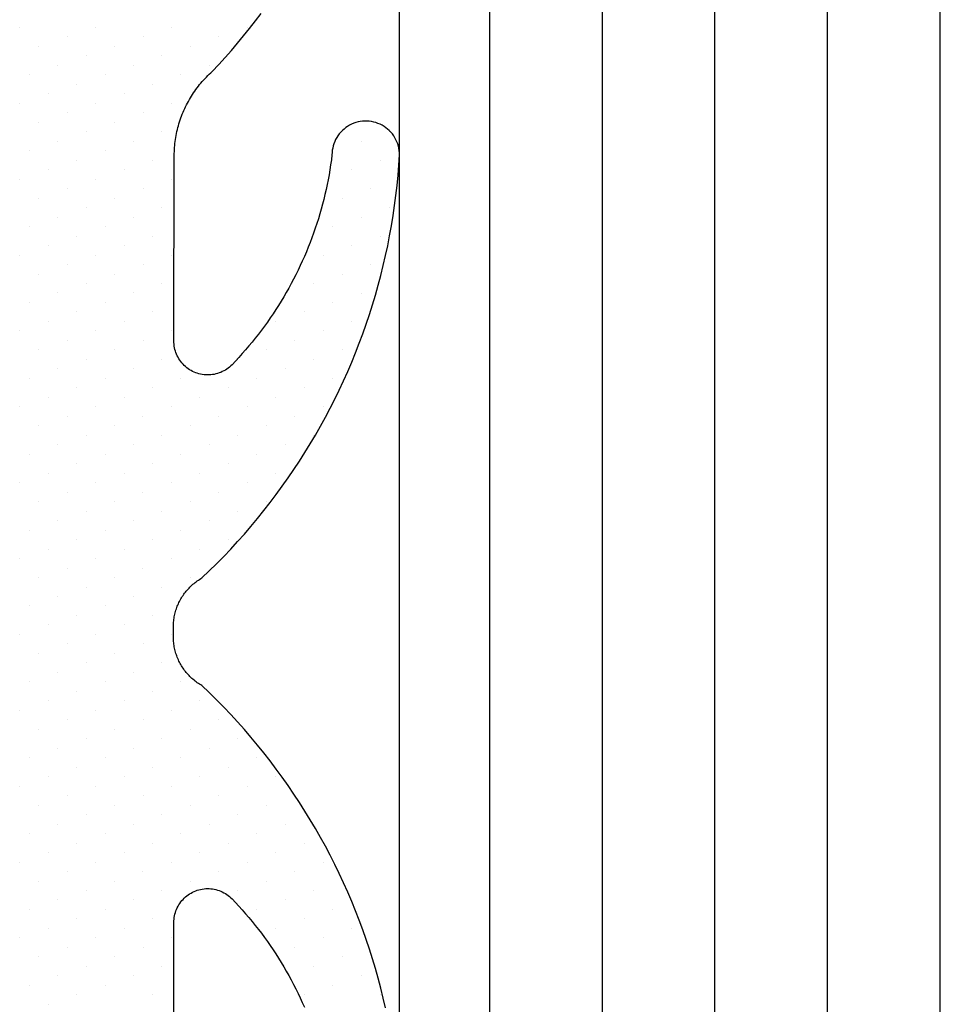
# Model space of a CAD drawing. Header units: millimetres. Extents: x -637441 to -130928, y -380379 to -53767.
# Tile 197 of 256: x -352365 to -352324, y -152263 to -152219. Entities that reach past the tile are written whole.
import ezdxf

# ---------------------------------------------------------------- set-up
doc = ezdxf.new("R2010")
doc.units = ezdxf.units.MM
doc.header["$LTSCALE"] = 10
doc.layers.add('CrossSectionsGlass', color=4, linetype='Continuous')
doc.layers.add('CrossSectionsGums', color=1, linetype='Continuous')

# ---------------------------------------------------------------- blocks, each defined once
blk = doc.blocks.new('Hatch7761', base_point=(1872.6526, 1395.1029))
at = {"layer": 'CrossSectionsGums', "color": 252, "true_color": 0x848484}
for p, q in [((1253.6317, 1407.014), (1253.6317, 1407.014)), ((1254.3053, 1407.014), (1254.3053, 1407.014)), ((1253.8844, 1406.9299), (1253.8844, 1406.9299)), ((1254.558, 1406.9299), (1254.558, 1406.9299)), ((1261.2931, 1406.9299), (1261.2931, 1406.9299)), ((1254.137, 1406.8457), (1254.137, 1406.8457)), ((1254.8104, 1406.8457), (1254.8104, 1406.8457)), ((1253.7159, 1406.7615), (1253.7159, 1406.7615)), ((1254.3895, 1406.7615), (1254.3895, 1406.7615)), ((1255.0631, 1406.7616), (1255.0631, 1406.7616)), ((1261.1246, 1406.7615), (1261.1246, 1406.7615)), ((1253.9686, 1406.6774), (1253.9686, 1406.6774)), ((1254.6421, 1406.6774), (1254.6421, 1406.6774)), ((1255.3157, 1406.6774), (1255.3157, 1406.6774)), ((1260.7039, 1406.6774), (1260.7039, 1406.6774)), ((1254.2212, 1406.5931), (1254.2212, 1406.5931)), ((1254.8947, 1406.5931), (1254.8947, 1406.5931)), ((1255.5682, 1406.5931), (1255.5682, 1406.5931)), ((1260.2828, 1406.5931), (1260.2828, 1406.5931)), ((1260.9563, 1406.5931), (1260.9563, 1406.5931)), ((1253.8002, 1406.5089), (1253.8002, 1406.5089)), ((1254.4736, 1406.5089), (1254.4736, 1406.5089)), ((1255.1473, 1406.509), (1255.1473, 1406.509)), ((1255.8208, 1406.509), (1255.8208, 1406.509)), ((1260.5354, 1406.5089), (1260.5354, 1406.5089)), ((1261.2089, 1406.5089), (1261.2089, 1406.5089)), ((1254.7263, 1406.4248), (1254.7263, 1406.4248)), ((1255.3998, 1406.4247), (1255.3998, 1406.4247)), ((1256.0734, 1406.4248), (1256.0734, 1406.4248)), ((1260.1145, 1406.4248), (1260.1145, 1406.4248)), ((1260.788, 1406.4248), (1260.788, 1406.4248)), ((1254.9789, 1406.3406), (1254.9789, 1406.3406)), ((1255.6523, 1406.3406), (1255.6523, 1406.3406)), ((1256.3259, 1406.3406), (1256.3259, 1406.3406)), ((1260.3671, 1406.3406), (1260.3671, 1406.3406)), ((1261.0405, 1406.3406), (1261.0405, 1406.3406)), ((1255.2314, 1406.2563), (1255.2314, 1406.2563)), ((1255.905, 1406.2565), (1255.905, 1406.2565)), ((1259.946, 1406.2563), (1259.946, 1406.2563)), ((1260.6195, 1406.2563), (1260.6195, 1406.2563)), ((1261.2931, 1406.2563), (1261.2931, 1406.2563)), ((1255.484, 1406.1722), (1255.484, 1406.1722)), ((1256.1576, 1406.1722), (1256.1576, 1406.1722)), ((1259.5251, 1406.1722), (1259.5251, 1406.1722)), ((1260.1987, 1406.1722), (1260.1987, 1406.1722)), ((1260.8722, 1406.1722), (1260.8722, 1406.1722)), ((1255.7366, 1406.088), (1255.7366, 1406.088)), ((1256.41, 1406.088), (1256.41, 1406.088)), ((1259.7777, 1406.088), (1259.7777, 1406.088)), ((1260.4512, 1406.088), (1260.4512, 1406.088)), ((1255.3157, 1406.0039), (1255.3157, 1406.0039)), ((1255.9891, 1406.0038), (1255.9891, 1406.0038)), ((1256.6626, 1406.0038), (1256.6626, 1406.0038)), ((1259.3567, 1406.0038), (1259.3567, 1406.0038)), ((1260.0303, 1406.0038), (1260.0303, 1406.0038)), ((1260.7037, 1406.0038), (1260.7037, 1406.0038)), ((1255.5682, 1405.9197), (1255.5682, 1405.9197)), ((1256.2417, 1405.9197), (1256.2417, 1405.9197)), ((1256.9152, 1405.9196), (1256.9152, 1405.9196)), ((1259.6094, 1405.9197), (1259.6094, 1405.9197)), ((1260.2828, 1405.9197), (1260.2828, 1405.9197)), ((1255.8208, 1405.8354), (1255.8208, 1405.8354)), ((1256.4943, 1405.8354), (1256.4943, 1405.8354)), ((1259.1884, 1405.8354), (1259.1884, 1405.8354)), ((1259.8619, 1405.8354), (1259.8619, 1405.8354)), ((1260.5354, 1405.8354), (1260.5354, 1405.8354)), ((1252.7057, 1405.7512), (1252.7057, 1405.7512)), ((1256.0734, 1405.7513), (1256.0734, 1405.7513)), ((1256.7468, 1405.7512), (1256.7468, 1405.7512)), ((1259.4409, 1405.7512), (1259.4409, 1405.7512)), ((1260.1144, 1405.7512), (1260.1144, 1405.7512)), ((1255.6523, 1405.667), (1255.6523, 1405.667)), ((1256.3259, 1405.6671), (1256.3259, 1405.6671)), ((1256.9994, 1405.667), (1256.9994, 1405.667)), ((1259.0199, 1405.667), (1259.0199, 1405.667)), ((1259.6936, 1405.6671), (1259.6936, 1405.6671)), ((1260.3671, 1405.6671), (1260.3671, 1405.6671)), ((1255.9049, 1405.5829), (1255.9049, 1405.5829)), ((1256.5784, 1405.5828), (1256.5784, 1405.5828)), ((1257.252, 1405.5829), (1257.252, 1405.5829)), ((1259.2726, 1405.5829), (1259.2726, 1405.5829)), ((1259.946, 1405.5829), (1259.946, 1405.5829)), ((1252.7899, 1405.4987), (1252.7899, 1405.4987)), ((1256.1575, 1405.4987), (1256.1575, 1405.4987)), ((1256.8311, 1405.4987), (1256.8311, 1405.4987)), ((1258.8516, 1405.4987), (1258.8516, 1405.4987)), ((1259.5251, 1405.4987), (1259.5251, 1405.4987)), ((1260.1986, 1405.4987), (1260.1986, 1405.4987)), ((1253.0426, 1405.4146), (1253.0426, 1405.4146)), ((1256.41, 1405.4144), (1256.41, 1405.4144)), ((1257.0836, 1405.4146), (1257.0836, 1405.4146)), ((1259.1041, 1405.4144), (1259.1041, 1405.4144)), ((1259.7777, 1405.4146), (1259.7777, 1405.4146)), ((1255.9891, 1405.3303), (1255.9891, 1405.3303)), ((1256.6626, 1405.3302), (1256.6626, 1405.3302)), ((1257.3361, 1405.3302), (1257.3361, 1405.3302)), ((1258.6832, 1405.3303), (1258.6832, 1405.3303)), ((1259.3568, 1405.3303), (1259.3568, 1405.3303)), ((1260.0303, 1405.3303), (1260.0303, 1405.3303)), ((1252.8741, 1405.2461), (1252.8741, 1405.2461)), ((1256.2417, 1405.2461), (1256.2417, 1405.2461)), ((1256.9152, 1405.2461), (1256.9152, 1405.2461)), ((1257.5887, 1405.2461), (1257.5887, 1405.2461)), ((1258.9358, 1405.2461), (1258.9358, 1405.2461)), ((1259.6093, 1405.2461), (1259.6093, 1405.2461)), ((1260.2828, 1405.2461), (1260.2828, 1405.2461)), ((1253.1267, 1405.162), (1253.1267, 1405.162)), ((1255.8207, 1405.1619), (1255.8207, 1405.1619)), ((1256.4943, 1405.1619), (1256.4943, 1405.1619)), ((1257.1677, 1405.1619), (1257.1677, 1405.1619)), ((1258.5148, 1405.1619), (1258.5148, 1405.1619)), ((1259.1884, 1405.1619), (1259.1884, 1405.1619)), ((1259.8619, 1405.162), (1259.8619, 1405.162)), ((1252.7058, 1405.0778), (1252.7058, 1405.0778)), ((1253.3793, 1405.0778), (1253.3793, 1405.0778)), ((1254.0527, 1405.0776), (1254.0527, 1405.0776)), ((1254.7263, 1405.0778), (1254.7263, 1405.0778)), ((1255.3998, 1405.0778), (1255.3998, 1405.0778)), ((1256.0732, 1405.0776), (1256.0732, 1405.0776)), ((1256.7468, 1405.0778), (1256.7468, 1405.0778)), ((1257.4203, 1405.0776), (1257.4203, 1405.0776)), ((1258.0939, 1405.0778), (1258.0939, 1405.0778)), ((1258.7675, 1405.0778), (1258.7675, 1405.0778)), ((1259.4409, 1405.0778), (1259.4409, 1405.0778)), ((1260.1145, 1405.0778), (1260.1145, 1405.0778)), ((1260.788, 1405.0778), (1260.788, 1405.0778)), ((1252.9583, 1404.9935), (1252.9583, 1404.9935)), ((1253.6318, 1404.9935), (1253.6318, 1404.9935)), ((1254.3053, 1404.9935), (1254.3053, 1404.9935)), ((1254.9789, 1404.9935), (1254.9789, 1404.9935)), ((1255.6523, 1404.9935), (1255.6523, 1404.9935)), ((1256.3259, 1404.9935), (1256.3259, 1404.9935)), ((1256.9994, 1404.9935), (1256.9994, 1404.9935)), ((1257.673, 1404.9935), (1257.673, 1404.9935)), ((1258.3464, 1404.9935), (1258.3464, 1404.9935)), ((1259.02, 1404.9935), (1259.02, 1404.9935)), ((1259.6935, 1404.9935), (1259.6935, 1404.9935)), ((1260.3671, 1404.9935), (1260.3671, 1404.9935)), ((1261.0405, 1404.9935), (1261.0405, 1404.9935)), ((1253.2109, 1404.9094), (1253.2109, 1404.9094)), ((1253.8844, 1404.9093), (1253.8844, 1404.9093)), ((1254.558, 1404.9094), (1254.558, 1404.9094)), ((1255.2314, 1404.9094), (1255.2314, 1404.9094)), ((1255.9049, 1404.9093), (1255.9049, 1404.9093)), ((1256.5785, 1404.9094), (1256.5785, 1404.9094)), ((1257.252, 1404.9093), (1257.252, 1404.9093)), ((1257.9254, 1404.9093), (1257.9254, 1404.9093)), ((1258.599, 1404.9093), (1258.599, 1404.9093)), ((1259.2725, 1404.9093), (1259.2725, 1404.9093)), ((1259.9462, 1404.9094), (1259.9462, 1404.9094)), ((1260.6196, 1404.9094), (1260.6196, 1404.9094)), ((1261.2931, 1404.9093), (1261.2931, 1404.9093)), ((1252.7899, 1404.8252), (1252.7899, 1404.8252)), ((1253.0425, 1404.741), (1253.0425, 1404.741)), ((1253.4635, 1404.8252), (1253.4635, 1404.8252)), ((1253.7161, 1404.741), (1253.7161, 1404.741)), ((1254.137, 1404.8252), (1254.137, 1404.8252)), ((1254.3895, 1404.741), (1254.3895, 1404.741)), ((1254.8105, 1404.8252), (1254.8105, 1404.8252)), ((1255.063, 1404.741), (1255.063, 1404.741)), ((1255.484, 1404.8252), (1255.484, 1404.8252)), ((1255.7366, 1404.741), (1255.7366, 1404.741)), ((1256.1575, 1404.8251), (1256.1575, 1404.8251)), ((1256.41, 1404.741), (1256.41, 1404.741)), ((1256.8309, 1404.8251), (1256.8309, 1404.8251)), ((1257.0836, 1404.741), (1257.0836, 1404.741)), ((1257.5045, 1404.8251), (1257.5045, 1404.8251)), ((1257.7571, 1404.741), (1257.7571, 1404.741)), ((1258.1781, 1404.8252), (1258.1781, 1404.8252)), ((1258.4307, 1404.741), (1258.4307, 1404.741)), ((1258.8517, 1404.8252), (1258.8517, 1404.8252)), ((1259.1041, 1404.741), (1259.1041, 1404.741)), ((1259.5251, 1404.8252), (1259.5251, 1404.8252)), ((1259.7777, 1404.741), (1259.7777, 1404.741)), ((1260.1986, 1404.8251), (1260.1986, 1404.8251)), ((1260.4512, 1404.741), (1260.4512, 1404.741)), ((1260.8722, 1404.8252), (1260.8722, 1404.8252)), ((1261.1248, 1404.741), (1261.1248, 1404.741)), ((1253.2952, 1404.6569), (1253.2952, 1404.6569)), ((1253.9686, 1404.6569), (1253.9686, 1404.6569)), ((1254.6421, 1404.6567), (1254.6421, 1404.6567)), ((1255.3156, 1404.6567), (1255.3156, 1404.6567)), ((1255.9891, 1404.6567), (1255.9891, 1404.6567)), ((1256.6626, 1404.6567), (1256.6626, 1404.6567)), ((1257.3362, 1404.6567), (1257.3362, 1404.6567)), ((1258.0096, 1404.6567), (1258.0096, 1404.6567)), ((1258.6832, 1404.6567), (1258.6832, 1404.6567)), ((1259.3567, 1404.6567), (1259.3567, 1404.6567)), ((1260.0303, 1404.6567), (1260.0303, 1404.6567)), ((1260.7039, 1404.6569), (1260.7039, 1404.6569)), ((1252.8741, 1404.5726), (1252.8741, 1404.5726)), ((1253.5476, 1404.5725), (1253.5476, 1404.5725)), ((1254.2212, 1404.5726), (1254.2212, 1404.5726)), ((1254.8947, 1404.5726), (1254.8947, 1404.5726)), ((1255.5681, 1404.5725), (1255.5681, 1404.5725)), ((1256.2417, 1404.5726), (1256.2417, 1404.5726)), ((1256.9152, 1404.5725), (1256.9152, 1404.5725)), ((1257.5886, 1404.5725), (1257.5886, 1404.5725)), ((1258.2623, 1404.5726), (1258.2623, 1404.5726)), ((1258.9358, 1404.5726), (1258.9358, 1404.5726)), ((1259.6094, 1404.5726), (1259.6094, 1404.5726)), ((1260.2828, 1404.5726), (1260.2828, 1404.5726)), ((1260.9563, 1404.5725), (1260.9563, 1404.5725)), ((1253.1267, 1404.4884), (1253.1267, 1404.4884)), ((1253.8002, 1404.4884), (1253.8002, 1404.4884)), ((1254.4738, 1404.4884), (1254.4738, 1404.4884)), ((1255.1472, 1404.4884), (1255.1472, 1404.4884)), ((1255.8208, 1404.4884), (1255.8208, 1404.4884)), ((1256.4943, 1404.4884), (1256.4943, 1404.4884)), ((1257.1678, 1404.4884), (1257.1678, 1404.4884)), ((1257.8413, 1404.4884), (1257.8413, 1404.4884)), ((1258.5149, 1404.4884), (1258.5149, 1404.4884)), ((1259.1884, 1404.4884), (1259.1884, 1404.4884)), ((1259.8619, 1404.4884), (1259.8619, 1404.4884)), ((1260.5354, 1404.4884), (1260.5354, 1404.4884)), ((1261.2089, 1404.4884), (1261.2089, 1404.4884)), ((1252.7057, 1404.4042), (1252.7057, 1404.4042)), ((1253.3793, 1404.4042), (1253.3793, 1404.4042)), ((1254.0529, 1404.4043), (1254.0529, 1404.4043)), ((1254.7263, 1404.4043), (1254.7263, 1404.4043)), ((1255.3998, 1404.4042), (1255.3998, 1404.4042)), ((1256.0732, 1404.4042), (1256.0732, 1404.4042)), ((1256.7468, 1404.4042), (1256.7468, 1404.4042)), ((1257.4203, 1404.4042), (1257.4203, 1404.4042)), ((1258.0939, 1404.4042), (1258.0939, 1404.4042)), ((1258.7673, 1404.4042), (1258.7673, 1404.4042)), ((1259.4409, 1404.4042), (1259.4409, 1404.4042)), ((1260.1145, 1404.4043), (1260.1145, 1404.4043)), ((1260.788, 1404.4042), (1260.788, 1404.4042)), ((1252.9584, 1404.3201), (1252.9584, 1404.3201)), ((1253.6318, 1404.3201), (1253.6318, 1404.3201)), ((1254.3053, 1404.3199), (1254.3053, 1404.3199)), ((1254.9789, 1404.3201), (1254.9789, 1404.3201)), ((1255.6523, 1404.3199), (1255.6523, 1404.3199)), ((1256.3258, 1404.3199), (1256.3258, 1404.3199)), ((1256.9994, 1404.3199), (1256.9994, 1404.3199)), ((1257.6729, 1404.3199), (1257.6729, 1404.3199)), ((1258.3466, 1404.3201), (1258.3466, 1404.3201)), ((1259.02, 1404.3201), (1259.02, 1404.3201)), ((1259.6935, 1404.3199), (1259.6935, 1404.3199)), ((1260.3671, 1404.3201), (1260.3671, 1404.3201)), ((1261.0405, 1404.3201), (1261.0405, 1404.3201)), ((1253.2109, 1404.2358), (1253.2109, 1404.2358)), ((1253.8844, 1404.2358), (1253.8844, 1404.2358)), ((1254.5579, 1404.2358), (1254.5579, 1404.2358)), ((1255.2313, 1404.2357), (1255.2313, 1404.2357)), ((1255.9049, 1404.2358), (1255.9049, 1404.2358)), ((1256.5785, 1404.2358), (1256.5785, 1404.2358)), ((1257.252, 1404.2358), (1257.252, 1404.2358)), ((1257.9255, 1404.2358), (1257.9255, 1404.2358)), ((1258.599, 1404.2358), (1258.599, 1404.2358)), ((1259.2726, 1404.2358), (1259.2726, 1404.2358)), ((1259.946, 1404.2358), (1259.946, 1404.2358)), ((1260.6196, 1404.2358), (1260.6196, 1404.2358)), ((1261.2931, 1404.2358), (1261.2931, 1404.2358)), ((1252.7899, 1404.1516), (1252.7899, 1404.1516)), ((1253.4635, 1404.1517), (1253.4635, 1404.1517)), ((1254.137, 1404.1516), (1254.137, 1404.1516)), ((1254.8104, 1404.1516), (1254.8104, 1404.1516)), ((1255.484, 1404.1516), (1255.484, 1404.1516)), ((1256.1575, 1404.1516), (1256.1575, 1404.1516)), ((1256.8311, 1404.1516), (1256.8311, 1404.1516)), ((1257.5045, 1404.1516), (1257.5045, 1404.1516)), ((1258.1781, 1404.1516), (1258.1781, 1404.1516)), ((1258.8516, 1404.1516), (1258.8516, 1404.1516)), ((1259.5251, 1404.1516), (1259.5251, 1404.1516)), ((1260.1987, 1404.1517), (1260.1987, 1404.1517)), ((1260.8722, 1404.1517), (1260.8722, 1404.1517)), ((1253.0425, 1404.0674), (1253.0425, 1404.0674)), ((1253.7161, 1404.0675), (1253.7161, 1404.0675)), ((1254.3895, 1404.0675), (1254.3895, 1404.0675)), ((1255.063, 1404.0674), (1255.063, 1404.0674)), ((1255.7366, 1404.0675), (1255.7366, 1404.0675)), ((1256.41, 1404.0674), (1256.41, 1404.0674)), ((1257.0835, 1404.0674), (1257.0835, 1404.0674)), ((1257.7571, 1404.0674), (1257.7571, 1404.0674)), ((1258.4307, 1404.0675), (1258.4307, 1404.0675)), ((1259.1042, 1404.0675), (1259.1042, 1404.0675)), ((1259.7777, 1404.0675), (1259.7777, 1404.0675)), ((1260.4512, 1404.0674), (1260.4512, 1404.0674)), ((1261.1248, 1404.0675), (1261.1248, 1404.0675)), ((1253.295, 1403.9833), (1253.295, 1403.9833)), ((1253.9686, 1403.9833), (1253.9686, 1403.9833)), ((1254.6421, 1403.9833), (1254.6421, 1403.9833)), ((1255.3156, 1403.9832), (1255.3156, 1403.9832)), ((1255.9891, 1403.9833), (1255.9891, 1403.9833)), ((1256.6627, 1403.9833), (1256.6627, 1403.9833)), ((1257.3362, 1403.9833), (1257.3362, 1403.9833)), ((1258.0098, 1403.9833), (1258.0098, 1403.9833)), ((1258.6832, 1403.9833), (1258.6832, 1403.9833)), ((1259.3568, 1403.9833), (1259.3568, 1403.9833)), ((1260.0303, 1403.9833), (1260.0303, 1403.9833)), ((1260.7037, 1403.9833), (1260.7037, 1403.9833)), ((1261.3772, 1403.9832), (1261.3772, 1403.9832)), ((1252.8741, 1403.899), (1252.8741, 1403.899)), ((1253.5477, 1403.8992), (1253.5477, 1403.8992)), ((1254.2212, 1403.8992), (1254.2212, 1403.8992)), ((1254.8947, 1403.899), (1254.8947, 1403.899)), ((1255.5681, 1403.899), (1255.5681, 1403.899)), ((1256.2417, 1403.899), (1256.2417, 1403.899)), ((1256.9152, 1403.899), (1256.9152, 1403.899)), ((1257.5887, 1403.899), (1257.5887, 1403.899)), ((1258.2622, 1403.899), (1258.2622, 1403.899)), ((1258.9358, 1403.899), (1258.9358, 1403.899)), ((1259.6093, 1403.899), (1259.6093, 1403.899)), ((1260.2828, 1403.899), (1260.2828, 1403.899)), ((1260.9564, 1403.8992), (1260.9564, 1403.8992)), ((1253.1267, 1403.8149), (1253.1267, 1403.8149)), ((1253.8002, 1403.8148), (1253.8002, 1403.8148)), ((1254.4736, 1403.8148), (1254.4736, 1403.8148)), ((1255.1472, 1403.8148), (1255.1472, 1403.8148)), ((1255.8207, 1403.8148), (1255.8207, 1403.8148)), ((1256.4943, 1403.8148), (1256.4943, 1403.8148)), ((1257.1677, 1403.8148), (1257.1677, 1403.8148)), ((1257.8413, 1403.8148), (1257.8413, 1403.8148)), ((1258.5149, 1403.8149), (1258.5149, 1403.8149)), ((1259.1884, 1403.8148), (1259.1884, 1403.8148)), ((1259.8619, 1403.8149), (1259.8619, 1403.8149)), ((1260.5354, 1403.8149), (1260.5354, 1403.8149)), ((1261.2089, 1403.8148), (1261.2089, 1403.8148)), ((1252.7058, 1403.7307), (1252.7058, 1403.7307)), ((1253.3793, 1403.7307), (1253.3793, 1403.7307)), ((1254.0527, 1403.7307), (1254.0527, 1403.7307)), ((1254.7262, 1403.7306), (1254.7262, 1403.7306)), ((1255.3998, 1403.7307), (1255.3998, 1403.7307)), ((1256.0734, 1403.7307), (1256.0734, 1403.7307)), ((1256.7468, 1403.7307), (1256.7468, 1403.7307)), ((1257.4204, 1403.7307), (1257.4204, 1403.7307)), ((1258.0939, 1403.7307), (1258.0939, 1403.7307)), ((1258.7675, 1403.7307), (1258.7675, 1403.7307)), ((1259.4409, 1403.7307), (1259.4409, 1403.7307)), ((1260.1145, 1403.7307), (1260.1145, 1403.7307)), ((1260.788, 1403.7307), (1260.788, 1403.7307))]:
    blk.add_line(p, q, dxfattribs=at)

msp = doc.modelspace()

# ---------------------------------------------------------------- linework, layer by layer
at = {"layer": 'CrossSectionsGlass', "color": 1}
for p, q in [((-352329.083, -152294.267), (-352329.083, -151129.97)), ((-352324.083, -152294.267), (-352324.083, -151129.884)), ((-352348.083, -152291.767), (-352348.083, -151130.297)), ((-352344.083, -152294.267), (-352344.083, -151130.229)), ((-352339.083, -152294.267), (-352339.083, -151130.142)), ((-352334.083, -152294.267), (-352334.083, -151130.056))]:
    msp.add_line(p, q, dxfattribs=at)
at = {"layer": 'CrossSectionsGums', "color": 1}
for points in [[(-352348.705, -152263.052), (-352348.807, -152262.612), (-352348.915, -152262.173), (-352349.031, -152261.737), (-352349.154, -152261.302), (-352349.284, -152260.87), (-352349.421, -152260.439), (-352349.565, -152260.011), (-352349.716, -152259.585), (-352349.873, -152259.162), (-352350.037, -152258.741), (-352350.209, -152258.323), (-352350.386, -152257.908), (-352350.571, -152257.496), (-352350.762, -152257.086), (-352350.96, -152256.68), (-352351.164, -152256.277), (-352351.375, -152255.878), (-352351.592, -152255.481), (-352351.816, -152255.089), (-352352.046, -152254.7), (-352352.281, -152254.315), (-352352.524, -152253.934), (-352352.773, -152253.557), (-352353.027, -152253.183), (-352353.287, -152252.815), (-352353.554, -152252.45), (-352353.826, -152252.09), (-352354.105, -152251.733), (-352354.388, -152251.382), (-352354.678, -152251.035), (-352354.972, -152250.693), (-352355.273, -152250.356), (-352355.579, -152250.024), (-352355.89, -152249.696), (-352356.207, -152249.374), (-352356.528, -152249.057), (-352356.855, -152248.744), (-352356.855, -152248.744), (-352356.907, -152248.714), (-352356.959, -152248.682), (-352357.01, -152248.649), (-352357.06, -152248.615), (-352357.109, -152248.58), (-352357.158, -152248.543), (-352357.205, -152248.505), (-352357.252, -152248.466), (-352357.297, -152248.426), (-352357.341, -152248.385), (-352357.385, -152248.343), (-352357.427, -152248.299), (-352357.469, -152248.255), (-352357.509, -152248.21), (-352357.549, -152248.163), (-352357.587, -152248.116), (-352357.624, -152248.068), (-352357.659, -152248.019), (-352357.694, -152247.969), (-352357.728, -152247.919), (-352357.759, -152247.867), (-352357.79, -152247.815), (-352357.82, -152247.762), (-352357.848, -152247.708), (-352357.875, -152247.654), (-352357.901, -152247.599), (-352357.925, -152247.543), (-352357.948, -152247.487), (-352357.97, -152247.43), (-352357.99, -152247.373), (-352358.008, -152247.316), (-352358.026, -152247.257), (-352358.042, -152247.199), (-352358.057, -152247.14), (-352358.07, -152247.081), (-352358.082, -152247.021), (-352358.091, -152246.961), (-352358.101, -152246.901), (-352358.108, -152246.841), (-352358.113, -152246.78), (-352358.118, -152246.72), (-352358.121, -152246.659), (-352358.122, -152246.599), (-352358.122, -152246.538), (-352358.121, -152246.478), (-352358.118, -152246.417), (-352358.113, -152246.356), (-352358.113, -152246.356), (-352358.118, -152246.296), (-352358.121, -152246.235), (-352358.122, -152246.175), (-352358.122, -152246.114), (-352358.121, -152246.053), (-352358.118, -152245.992), (-352358.113, -152245.932), (-352358.108, -152245.871), (-352358.101, -152245.812), (-352358.091, -152245.751), (-352358.082, -152245.691), (-352358.07, -152245.632), (-352358.057, -152245.573), (-352358.042, -152245.514), (-352358.026, -152245.455), (-352358.008, -152245.397), (-352357.99, -152245.34), (-352357.97, -152245.282), (-352357.948, -152245.226), (-352357.925, -152245.17), (-352357.901, -152245.114), (-352357.875, -152245.059), (-352357.848, -152245.005), (-352357.82, -152244.951), (-352357.79, -152244.898), (-352357.759, -152244.845), (-352357.728, -152244.794), (-352357.694, -152244.743), (-352357.659, -152244.693), (-352357.624, -152244.645), (-352357.587, -152244.596), (-352357.549, -152244.549), (-352357.509, -152244.503), (-352357.469, -152244.458), (-352357.427, -152244.413), (-352357.385, -152244.37), (-352357.341, -152244.328), (-352357.297, -152244.287), (-352357.252, -152244.247), (-352357.205, -152244.208), (-352357.158, -152244.17), (-352357.109, -152244.133), (-352357.06, -152244.098), (-352357.01, -152244.064), (-352356.959, -152244.031), (-352356.907, -152243.998), (-352356.855, -152243.968), (-352356.855, -152243.968), (-352356.528, -152243.656), (-352356.207, -152243.339), (-352355.89, -152243.016), (-352355.579, -152242.689), (-352355.273, -152242.356), (-352354.972, -152242.019), (-352354.678, -152241.677), (-352354.388, -152241.33), (-352354.105, -152240.979), (-352353.826, -152240.623), (-352353.554, -152240.263), (-352353.287, -152239.898), (-352353.027, -152239.529), (-352352.773, -152239.156), (-352352.524, -152238.779), (-352352.281, -152238.397), (-352352.046, -152238.012), (-352351.816, -152237.623), (-352351.592, -152237.231), (-352351.375, -152236.835), (-352351.164, -152236.435), (-352350.96, -152236.033), (-352350.762, -152235.626), (-352350.571, -152235.217), (-352350.386, -152234.805), (-352350.209, -152234.389), (-352350.037, -152233.971), (-352349.873, -152233.551), (-352349.716, -152233.127), (-352349.565, -152232.702), (-352349.421, -152232.273), (-352349.284, -152231.843), (-352349.154, -152231.41), (-352349.031, -152230.976), (-352348.915, -152230.539), (-352348.807, -152230.101), (-352348.705, -152229.66), (-352348.61, -152229.219), (-352348.523, -152228.775), (-352348.442, -152228.331), (-352348.369, -152227.886), (-352348.303, -152227.439), (-352348.245, -152226.991), (-352348.193, -152226.542), (-352348.149, -152226.092), (-352348.112, -152225.642), (-352348.083, -152225.191), (-352348.083, -152225.191), (-352348.086, -152225.091), (-352348.096, -152224.991), (-352348.112, -152224.892), (-352348.135, -152224.795), (-352348.165, -152224.7), (-352348.201, -152224.606), (-352348.243, -152224.515), (-352348.29, -152224.427), (-352348.345, -152224.342), (-352348.404, -152224.261), (-352348.469, -152224.184), (-352348.538, -152224.112), (-352348.612, -152224.045), (-352348.691, -152223.983), (-352348.773, -152223.926), (-352348.859, -152223.874), (-352348.949, -152223.829), (-352349.041, -152223.79), (-352349.136, -152223.757), (-352349.232, -152223.73), (-352349.33, -152223.71), (-352349.43, -152223.697), (-352349.53, -152223.689), (-352349.63, -152223.689), (-352349.73, -152223.696), (-352349.83, -152223.709), (-352349.928, -152223.729), (-352350.024, -152223.755), (-352350.119, -152223.788), (-352350.212, -152223.827), (-352350.301, -152223.872), (-352350.388, -152223.923), (-352350.47, -152223.979), (-352350.549, -152224.042), (-352350.623, -152224.108), (-352350.693, -152224.18), (-352350.758, -152224.257), (-352350.818, -152224.338), (-352350.872, -152224.422), (-352350.92, -152224.51), (-352350.962, -152224.601), (-352350.998, -152224.694), (-352351.028, -152224.79), (-352351.052, -152224.887), (-352351.069, -152224.986), (-352351.079, -152225.085), (-352351.083, -152225.186), (-352351.083, -152225.186), (-352351.111, -152225.408), (-352351.143, -152225.629), (-352351.177, -152225.849), (-352351.215, -152226.07), (-352351.255, -152226.29), (-352351.299, -152226.509), (-352351.345, -152226.727), (-352351.395, -152226.944), (-352351.448, -152227.162), (-352351.503, -152227.378), (-352351.562, -152227.594), (-352351.623, -152227.809), (-352351.688, -152228.022), (-352351.755, -152228.235), (-352351.826, -152228.448), (-352351.899, -152228.658), (-352351.975, -152228.868), (-352352.054, -152229.078), (-352352.136, -152229.285), (-352352.221, -152229.492), (-352352.308, -152229.698), (-352352.399, -152229.902), (-352352.493, -152230.105), (-352352.588, -152230.306), (-352352.687, -152230.507), (-352352.789, -152230.706), (-352352.893, -152230.903), (-352353, -152231.099), (-352353.11, -152231.294), (-352353.223, -152231.487), (-352353.337, -152231.678), (-352353.455, -152231.868), (-352353.575, -152232.057), (-352353.699, -152232.243), (-352353.824, -152232.428), (-352353.952, -152232.611), (-352354.083, -152232.792), (-352354.216, -152232.972), (-352354.351, -152233.15), (-352354.489, -152233.326), (-352354.629, -152233.499), (-352354.772, -152233.671), (-352354.917, -152233.841), (-352355.064, -152234.009), (-352355.214, -152234.175), (-352355.366, -152234.339), (-352355.52, -152234.501), (-352355.52, -152234.501), (-352355.574, -152234.554), (-352355.631, -152234.604), (-352355.69, -152234.651), (-352355.752, -152234.696), (-352355.816, -152234.737), (-352355.882, -152234.775), (-352355.95, -152234.81), (-352356.019, -152234.841), (-352356.089, -152234.869), (-352356.162, -152234.892), (-352356.235, -152234.913), (-352356.309, -152234.93), (-352356.384, -152234.942), (-352356.459, -152234.951), (-352356.536, -152234.956), (-352356.611, -152234.958), (-352356.688, -152234.955), (-352356.763, -152234.949), (-352356.838, -152234.938), (-352356.913, -152234.924), (-352356.987, -152234.906), (-352357.06, -152234.884), (-352357.131, -152234.859), (-352357.202, -152234.831), (-352357.27, -152234.798), (-352357.338, -152234.762), (-352357.403, -152234.723), (-352357.466, -152234.681), (-352357.527, -152234.635), (-352357.585, -152234.587), (-352357.642, -152234.535), (-352357.695, -152234.482), (-352357.745, -152234.425), (-352357.792, -152234.365), (-352357.837, -152234.303), (-352357.878, -152234.24), (-352357.916, -152234.174), (-352357.951, -152234.106), (-352357.982, -152234.037), (-352358.01, -152233.966), (-352358.033, -152233.894), (-352358.054, -152233.821), (-352358.07, -152233.747), (-352358.083, -152233.672), (-352358.092, -152233.596), (-352358.097, -152233.52), (-352358.098, -152233.445), (-352358.098, -152233.445), (-352358.083, -152225.225), (-352358.082, -152225.135), (-352358.079, -152225.045), (-352358.075, -152224.955), (-352358.069, -152224.866), (-352358.061, -152224.776), (-352358.053, -152224.687), (-352358.042, -152224.598), (-352358.03, -152224.509), (-352358.016, -152224.42), (-352358, -152224.332), (-352357.983, -152224.243), (-352357.965, -152224.155), (-352357.945, -152224.068), (-352357.923, -152223.981), (-352357.9, -152223.894), (-352357.875, -152223.807), (-352357.848, -152223.722), (-352357.82, -152223.636), (-352357.791, -152223.551), (-352357.76, -152223.467), (-352357.728, -152223.383), (-352357.693, -152223.3), (-352357.658, -152223.218), (-352357.621, -152223.136), (-352357.582, -152223.054), (-352357.543, -152222.974), (-352357.501, -152222.894), (-352357.458, -152222.815), (-352357.414, -152222.737), (-352357.369, -152222.659), (-352357.322, -152222.583), (-352357.274, -152222.507), (-352357.223, -152222.432), (-352357.173, -152222.358), (-352357.12, -152222.285), (-352357.067, -152222.213), (-352357.012, -152222.142), (-352356.956, -152222.072), (-352356.898, -152222.003), (-352356.84, -152221.935), (-352356.78, -152221.868), (-352356.718, -152221.802), (-352356.656, -152221.737), (-352356.593, -152221.673), (-352356.528, -152221.611), (-352356.462, -152221.55), (-352356.396, -152221.49), (-352356.396, -152221.49), (-352356.109, -152221.18), (-352355.826, -152220.867), (-352355.547, -152220.549), (-352355.273, -152220.228), (-352355.003, -152219.903), (-352354.738, -152219.575), (-352354.477, -152219.243), (-352354.221, -152218.908)], [(-352358.083, -152267.488), (-352358.098, -152259.268), (-352358.097, -152259.192), (-352358.092, -152259.117), (-352358.083, -152259.041), (-352358.07, -152258.966), (-352358.054, -152258.892), (-352358.033, -152258.819), (-352358.01, -152258.746), (-352357.982, -152258.675), (-352357.951, -152258.606), (-352357.916, -152258.539), (-352357.878, -152258.473), (-352357.837, -152258.409), (-352357.792, -152258.347), (-352357.745, -152258.288), (-352357.695, -152258.231), (-352357.642, -152258.177), (-352357.585, -152258.125), (-352357.527, -152258.077), (-352357.466, -152258.031), (-352357.403, -152257.989), (-352357.338, -152257.95), (-352357.27, -152257.914), (-352357.202, -152257.882), (-352357.131, -152257.853), (-352357.06, -152257.828), (-352356.987, -152257.806), (-352356.913, -152257.789), (-352356.838, -152257.775), (-352356.763, -152257.764), (-352356.688, -152257.757), (-352356.611, -152257.755), (-352356.536, -152257.756), (-352356.459, -152257.762), (-352356.384, -152257.77), (-352356.309, -152257.783), (-352356.235, -152257.8), (-352356.162, -152257.82), (-352356.089, -152257.844), (-352356.019, -152257.872), (-352355.95, -152257.903), (-352355.882, -152257.937), (-352355.816, -152257.975), (-352355.752, -152258.017), (-352355.69, -152258.061), (-352355.631, -152258.108), (-352355.574, -152258.159), (-352355.52, -152258.212), (-352355.52, -152258.212), (-352355.366, -152258.374), (-352355.214, -152258.537), (-352355.064, -152258.703), (-352354.917, -152258.871), (-352354.772, -152259.042), (-352354.629, -152259.213), (-352354.489, -152259.387), (-352354.351, -152259.563), (-352354.216, -152259.74), (-352354.083, -152259.92), (-352353.952, -152260.101), (-352353.824, -152260.284), (-352353.699, -152260.469), (-352353.575, -152260.656), (-352353.455, -152260.844), (-352353.337, -152261.034), (-352353.223, -152261.225), (-352353.11, -152261.419), (-352353, -152261.613), (-352352.893, -152261.81), (-352352.789, -152262.007), (-352352.687, -152262.206), (-352352.588, -152262.406), (-352352.493, -152262.608), (-352352.399, -152262.811), (-352352.308, -152263.015)]]:
    msp.add_lwpolyline(points, dxfattribs=at)

# ---------------------------------------------------------------- block references
at = {"layer": 'CrossSectionsGums', "color": 7, "xscale": 5, "yscale": 5, "zscale": 5, "rotation": 270}
msp.add_blockref('Hatch7761', (-352408.082, -155319.267), dxfattribs=at)

doc.saveas('drawing.dxf')
